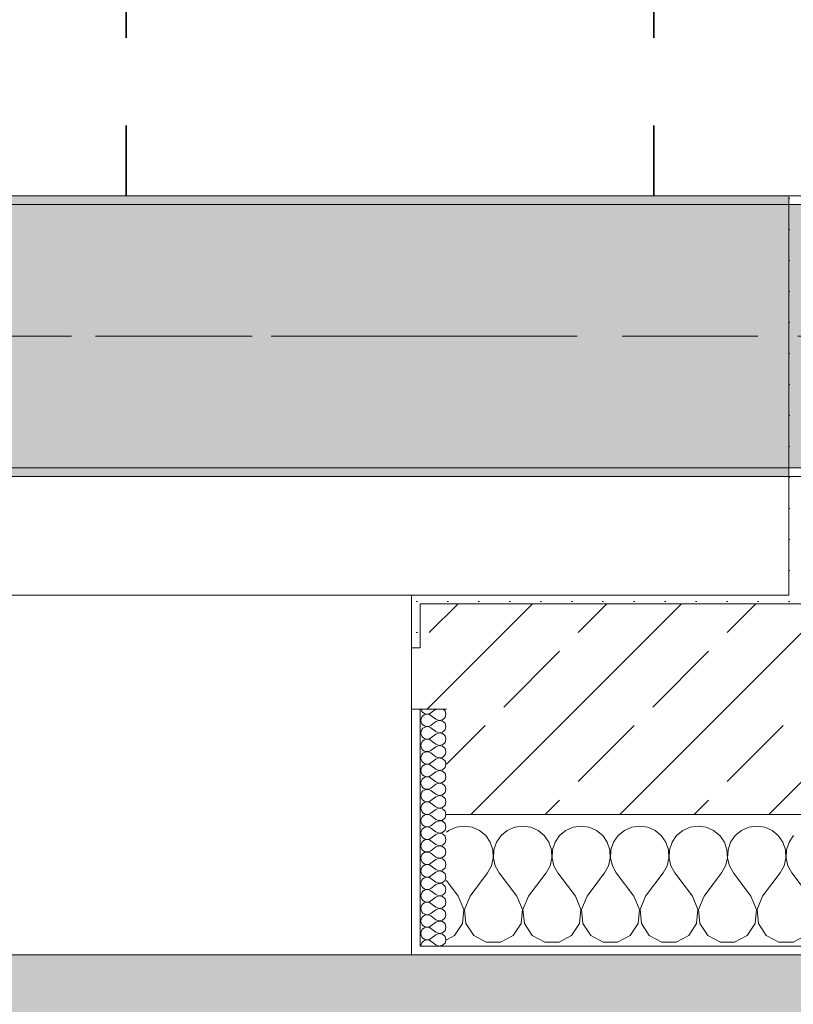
# Model space of a CAD drawing. Header units: metres. Extents: x -3.6 to 84.5, y -11 to 16.8.
# Tile 168 of 229: x 49.9 to 50.8, y -0.2 to 0.9. Entities that reach past the tile are written whole.
import ezdxf

# ---------------------------------------------------------------- set-up
doc = ezdxf.new("R2010")
doc.units = ezdxf.units.M
doc.header["$MEASUREMENT"] = 0
doc.linetypes.add('Achse', pattern=[0.2, 0.1, -0.05, 0, -0.05])
doc.linetypes.add('Strichlinie doppelt', pattern=[0.546806, 0.264583, -0.105833, 0.070556, -0.105833])
for name, color, linetype in [('155 - Bemaßung_ Beschriftung.Ausbau - Deckenelemente', 7, 'Continuous'), ('302 - Elemente.Schraffur', 7, 'Continuous'), ('451 - Universal.Achsen Raster', 7, 'Continuous'), ('604 - Struktur.Wand Aussen', 7, 'Continuous'), ('607 - Struktur.Stütze', 7, 'Continuous'), ('608 - Struktur.Träger', 7, 'Continuous')]:
    doc.layers.add(name, color=color, linetype=linetype)
pattern_1 = [(45, (0, 0), (-0.01767767, 0.01767767), [0, -0.025])]
pattern_2 = [(0, (0, 0), (0, 0.08660254), [0, -0.05]), (0, (0.025, 0.0433), (0, 0.08660254), [0, -0.05])]
pattern_3 = [(45, (0, 0), (-0.08485281, 0.08485281), []), (45, (-0.04243, 0.04243), (-0.08485281, 0.08485281), [0.09, -0.03])]

# ---------------------------------------------------------------- blocks, each defined once
blk = doc.blocks.new('*X79')
at = {"layer": '604 - Struktur.Wand Aussen', "color": 7, "linetype": 'Continuous', "lineweight": 5}
for p, q in [((50.3909, -0.0096), (50.3825, -0.0133)), ((50.4, -0.0083), (50.3909, -0.0096)), ((50.4091, -0.0096), (50.4, -0.0083)), ((50.4175, -0.0133), (50.4091, -0.0096)), ((50.4576, -0.0096), (50.4491, -0.0133)), ((50.4667, -0.0083), (50.4576, -0.0096)), ((50.4758, -0.0096), (50.4667, -0.0083)), ((50.4842, -0.0133), (50.4758, -0.0096)), ((50.5242, -0.0096), (50.5158, -0.0133)), ((50.5333, -0.0083), (50.5242, -0.0096)), ((50.5424, -0.0096), (50.5333, -0.0083)), ((50.5509, -0.0133), (50.5424, -0.0096)), ((50.5909, -0.0096), (50.5825, -0.0133)), ((50.6, -0.0083), (50.5909, -0.0096)), ((50.6091, -0.0096), (50.6, -0.0083)), ((50.6175, -0.0133), (50.6091, -0.0096)), ((50.6576, -0.0096), (50.6491, -0.0133)), ((50.6667, -0.0083), (50.6576, -0.0096)), ((50.6758, -0.0096), (50.6667, -0.0083)), ((50.6842, -0.0133), (50.6758, -0.0096)), ((50.7242, -0.0096), (50.7158, -0.0133)), ((50.7333, -0.0083), (50.7242, -0.0096)), ((50.7424, -0.0096), (50.7333, -0.0083)), ((50.7509, -0.0133), (50.7424, -0.0096)), ((50.3825, -0.0133), (50.38, -0.0154)), ((50.4246, -0.0192), (50.4175, -0.0133)), ((50.4298, -0.0268), (50.4246, -0.0192)), ((50.4421, -0.0192), (50.4369, -0.0268)), ((50.4491, -0.0133), (50.4421, -0.0192)), ((50.4913, -0.0192), (50.4842, -0.0133)), ((50.4965, -0.0268), (50.4913, -0.0192)), ((50.5087, -0.0192), (50.5035, -0.0268)), ((50.5158, -0.0133), (50.5087, -0.0192)), ((50.5579, -0.0192), (50.5509, -0.0133)), ((50.5631, -0.0268), (50.5579, -0.0192)), ((50.5754, -0.0192), (50.5702, -0.0268)), ((50.5825, -0.0133), (50.5754, -0.0192)), ((50.6246, -0.0192), (50.6175, -0.0133)), ((50.6298, -0.0268), (50.6246, -0.0192)), ((50.6421, -0.0192), (50.6369, -0.0268)), ((50.6491, -0.0133), (50.6421, -0.0192)), ((50.6913, -0.0192), (50.6842, -0.0133)), ((50.6965, -0.0268), (50.6913, -0.0192)), ((50.7087, -0.0192), (50.7035, -0.0268)), ((50.7158, -0.0133), (50.7087, -0.0192)), ((50.7579, -0.0192), (50.7509, -0.0133)), ((50.7631, -0.0268), (50.7579, -0.0192)), ((50.7754, -0.0192), (50.7702, -0.0268)), ((50.4328, -0.0355), (50.4298, -0.0268)), ((50.4369, -0.0268), (50.4339, -0.0355)), ((50.4994, -0.0355), (50.4965, -0.0268)), ((50.5035, -0.0268), (50.5006, -0.0355)), ((50.5661, -0.0355), (50.5631, -0.0268)), ((50.5702, -0.0268), (50.5672, -0.0355)), ((50.6328, -0.0355), (50.6298, -0.0268)), ((50.6369, -0.0268), (50.6339, -0.0355)), ((50.6994, -0.0355), (50.6965, -0.0268)), ((50.7035, -0.0268), (50.7006, -0.0355)), ((50.7661, -0.0355), (50.7631, -0.0268)), ((50.7702, -0.0268), (50.7672, -0.0355)), ((50.4311, -0.0536), (50.4332, -0.0447)), ((50.4332, -0.0447), (50.4328, -0.0355)), ((50.4339, -0.0355), (50.4335, -0.0447)), ((50.4335, -0.0447), (50.4355, -0.0536)), ((50.4978, -0.0536), (50.4999, -0.0447)), ((50.4999, -0.0447), (50.4994, -0.0355)), ((50.5006, -0.0355), (50.5001, -0.0447)), ((50.5001, -0.0447), (50.5022, -0.0536)), ((50.5645, -0.0536), (50.5665, -0.0447)), ((50.5665, -0.0447), (50.5661, -0.0355)), ((50.5672, -0.0355), (50.5668, -0.0447)), ((50.5668, -0.0447), (50.5689, -0.0536)), ((50.6311, -0.0536), (50.6332, -0.0447)), ((50.6332, -0.0447), (50.6328, -0.0355)), ((50.6339, -0.0355), (50.6335, -0.0447)), ((50.6335, -0.0447), (50.6355, -0.0536)), ((50.6978, -0.0536), (50.6999, -0.0447)), ((50.6999, -0.0447), (50.6994, -0.0355)), ((50.7006, -0.0355), (50.7001, -0.0447)), ((50.7001, -0.0447), (50.7022, -0.0536)), ((50.7645, -0.0536), (50.7665, -0.0447)), ((50.7665, -0.0447), (50.7661, -0.0355)), ((50.7672, -0.0355), (50.7668, -0.0447)), ((50.7668, -0.0447), (50.7689, -0.0536)), ((50.4267, -0.0617), (50.4311, -0.0536)), ((50.4355, -0.0536), (50.44, -0.0617)), ((50.4933, -0.0617), (50.4978, -0.0536)), ((50.5022, -0.0536), (50.5067, -0.0617)), ((50.56, -0.0617), (50.5645, -0.0536)), ((50.5689, -0.0536), (50.5733, -0.0617)), ((50.6267, -0.0617), (50.6311, -0.0536)), ((50.6355, -0.0536), (50.64, -0.0617)), ((50.6933, -0.0617), (50.6978, -0.0536)), ((50.7022, -0.0536), (50.7067, -0.0617)), ((50.76, -0.0617), (50.7645, -0.0536)), ((50.7689, -0.0536), (50.7733, -0.0617)), ((50.4067, -0.0883), (50.4267, -0.0617)), ((50.46, -0.0883), (50.44, -0.0617)), ((50.4733, -0.0883), (50.4933, -0.0617)), ((50.5267, -0.0883), (50.5067, -0.0617)), ((50.54, -0.0883), (50.56, -0.0617)), ((50.5933, -0.0883), (50.5733, -0.0617)), ((50.6067, -0.0883), (50.6267, -0.0617)), ((50.66, -0.0883), (50.64, -0.0617)), ((50.6733, -0.0883), (50.6933, -0.0617)), ((50.7267, -0.0883), (50.7067, -0.0617)), ((50.74, -0.0883), (50.76, -0.0617)), ((50.7933, -0.0883), (50.7733, -0.0617)), ((50.3933, -0.0883), (50.38, -0.0705)), ((50.3996, -0.1033), (50.3933, -0.0883)), ((50.4067, -0.0883), (50.4004, -0.1033)), ((50.4663, -0.1033), (50.46, -0.0883)), ((50.4733, -0.0883), (50.467, -0.1033)), ((50.533, -0.1033), (50.5267, -0.0883)), ((50.54, -0.0883), (50.5337, -0.1033)), ((50.5996, -0.1033), (50.5933, -0.0883)), ((50.6067, -0.0883), (50.6004, -0.1033)), ((50.6663, -0.1033), (50.66, -0.0883)), ((50.6733, -0.0883), (50.667, -0.1033)), ((50.733, -0.1033), (50.7267, -0.0883)), ((50.74, -0.0883), (50.7337, -0.1033)), ((50.3981, -0.1195), (50.3996, -0.1033)), ((50.4004, -0.1033), (50.4019, -0.1195)), ((50.4648, -0.1195), (50.4663, -0.1033)), ((50.467, -0.1033), (50.4686, -0.1195)), ((50.5314, -0.1195), (50.533, -0.1033)), ((50.5337, -0.1033), (50.5352, -0.1195)), ((50.5981, -0.1195), (50.5996, -0.1033)), ((50.6004, -0.1033), (50.6019, -0.1195)), ((50.6648, -0.1195), (50.6663, -0.1033)), ((50.667, -0.1033), (50.6686, -0.1195)), ((50.7314, -0.1195), (50.733, -0.1033)), ((50.7337, -0.1033), (50.7352, -0.1195)), ((50.3891, -0.133), (50.3981, -0.1195)), ((50.4019, -0.1195), (50.4109, -0.133)), ((50.4558, -0.133), (50.4648, -0.1195)), ((50.4686, -0.1195), (50.4776, -0.133)), ((50.5224, -0.133), (50.5314, -0.1195)), ((50.5352, -0.1195), (50.5442, -0.133)), ((50.5891, -0.133), (50.5981, -0.1195)), ((50.6019, -0.1195), (50.6109, -0.133)), ((50.6558, -0.133), (50.6648, -0.1195)), ((50.6686, -0.1195), (50.6776, -0.133)), ((50.7224, -0.133), (50.7314, -0.1195)), ((50.7352, -0.1195), (50.7442, -0.133)), ((50.38, -0.1379), (50.3891, -0.133)), ((50.4109, -0.133), (50.4252, -0.1407)), ((50.4415, -0.1407), (50.4558, -0.133)), ((50.4776, -0.133), (50.4919, -0.1407)), ((50.5081, -0.1407), (50.5224, -0.133)), ((50.5442, -0.133), (50.5585, -0.1407)), ((50.5748, -0.1407), (50.5891, -0.133)), ((50.6109, -0.133), (50.6252, -0.1407)), ((50.6415, -0.1407), (50.6558, -0.133)), ((50.6776, -0.133), (50.6919, -0.1407)), ((50.7081, -0.1407), (50.7224, -0.133)), ((50.7442, -0.133), (50.7585, -0.1407)), ((50.7748, -0.1407), (50.7891, -0.133)), ((50.4252, -0.1407), (50.4415, -0.1407)), ((50.4919, -0.1407), (50.5081, -0.1407)), ((50.5585, -0.1407), (50.5748, -0.1407)), ((50.6252, -0.1407), (50.6415, -0.1407)), ((50.6919, -0.1407), (50.7081, -0.1407)), ((50.7585, -0.1407), (50.7748, -0.1407))]:
    blk.add_line(p, q, dxfattribs=at)
blk = doc.blocks.new('*X115')
at = {"layer": '604 - Struktur.Wand Aussen', "color": 7, "linetype": 'Continuous', "lineweight": 5}
for p, q in [((50.3509, 0.125), (50.351, 0.1245)), ((50.351, 0.1245), (50.3518, 0.1227)), ((50.3678, 0.125), (50.3621, 0.1207)), ((50.3782, 0.123), (50.3761, 0.125)), ((50.351, 0.1141), (50.3507, 0.1121)), ((50.3518, 0.1159), (50.351, 0.1141)), ((50.3518, 0.1227), (50.353, 0.1212)), ((50.353, 0.1174), (50.3518, 0.1159)), ((50.353, 0.1212), (50.3547, 0.12)), ((50.3547, 0.1185), (50.353, 0.1174)), ((50.3547, 0.12), (50.3565, 0.1194)), ((50.3565, 0.1192), (50.3547, 0.1185)), ((50.3565, 0.1194), (50.3585, 0.1193)), ((50.3585, 0.1193), (50.3565, 0.1192)), ((50.3585, 0.1193), (50.3604, 0.1198)), ((50.3604, 0.1188), (50.3585, 0.1193)), ((50.3604, 0.1198), (50.3621, 0.1207)), ((50.3621, 0.1179), (50.3604, 0.1188)), ((50.3678, 0.1136), (50.3621, 0.1179)), ((50.3678, 0.1136), (50.3715, 0.1122)), ((50.3715, 0.1122), (50.3753, 0.1129)), ((50.3753, 0.1129), (50.3782, 0.1155)), ((50.3793, 0.1193), (50.3782, 0.123)), ((50.3782, 0.1155), (50.3793, 0.1193)), ((50.3507, 0.1121), (50.351, 0.1102)), ((50.351, 0.1102), (50.3518, 0.1084)), ((50.3518, 0.1016), (50.351, 0.0998)), ((50.3518, 0.1084), (50.353, 0.1069)), ((50.353, 0.1031), (50.3518, 0.1016)), ((50.353, 0.1069), (50.3547, 0.1058)), ((50.3547, 0.1042), (50.353, 0.1031)), ((50.3547, 0.1058), (50.3565, 0.1051)), ((50.3565, 0.1049), (50.3547, 0.1042)), ((50.3565, 0.1051), (50.3585, 0.105)), ((50.3585, 0.105), (50.3565, 0.1049)), ((50.3585, 0.105), (50.3604, 0.1055)), ((50.3604, 0.1045), (50.3585, 0.105)), ((50.3604, 0.1055), (50.3621, 0.1064)), ((50.3621, 0.1036), (50.3604, 0.1045)), ((50.3678, 0.1107), (50.3621, 0.1064)), ((50.3678, 0.0993), (50.3621, 0.1036)), ((50.3715, 0.1121), (50.3678, 0.1107)), ((50.3753, 0.1114), (50.3715, 0.1121)), ((50.3782, 0.1088), (50.3753, 0.1114)), ((50.3753, 0.0986), (50.3782, 0.1012)), ((50.3793, 0.105), (50.3782, 0.1088)), ((50.3782, 0.1012), (50.3793, 0.105)), ((50.351, 0.0998), (50.3507, 0.0979)), ((50.3507, 0.0979), (50.351, 0.0959)), ((50.351, 0.0959), (50.3518, 0.0941)), ((50.3518, 0.0941), (50.353, 0.0926)), ((50.353, 0.0926), (50.3547, 0.0915)), ((50.3547, 0.09), (50.353, 0.0888)), ((50.3547, 0.0915), (50.3565, 0.0908)), ((50.3565, 0.0906), (50.3547, 0.09)), ((50.3565, 0.0908), (50.3585, 0.0907)), ((50.3585, 0.0907), (50.3565, 0.0906)), ((50.3585, 0.0907), (50.3604, 0.0912)), ((50.3604, 0.0902), (50.3585, 0.0907)), ((50.3604, 0.0912), (50.3621, 0.0921)), ((50.3621, 0.0893), (50.3604, 0.0902)), ((50.3678, 0.0964), (50.3621, 0.0921)), ((50.3678, 0.0993), (50.3715, 0.0979)), ((50.3715, 0.0978), (50.3678, 0.0964)), ((50.3715, 0.0979), (50.3753, 0.0986)), ((50.3753, 0.0971), (50.3715, 0.0978)), ((50.3782, 0.0945), (50.3753, 0.0971)), ((50.3793, 0.0907), (50.3782, 0.0945)), ((50.3782, 0.087), (50.3793, 0.0907)), ((50.351, 0.0855), (50.3507, 0.0836)), ((50.3507, 0.0836), (50.351, 0.0816)), ((50.3518, 0.0873), (50.351, 0.0855)), ((50.351, 0.0816), (50.3518, 0.0798)), ((50.353, 0.0888), (50.3518, 0.0873)), ((50.3518, 0.0798), (50.353, 0.0783)), ((50.3678, 0.085), (50.3621, 0.0893)), ((50.3678, 0.0821), (50.3621, 0.0779)), ((50.3678, 0.085), (50.3715, 0.0836)), ((50.3715, 0.0835), (50.3678, 0.0821)), ((50.3715, 0.0836), (50.3753, 0.0843)), ((50.3753, 0.0828), (50.3715, 0.0835)), ((50.3753, 0.0843), (50.3782, 0.087)), ((50.3782, 0.0802), (50.3753, 0.0828)), ((50.3793, 0.0764), (50.3782, 0.0802)), ((50.351, 0.0712), (50.3507, 0.0693)), ((50.3507, 0.0693), (50.351, 0.0673)), ((50.3518, 0.073), (50.351, 0.0712)), ((50.351, 0.0673), (50.3518, 0.0655)), ((50.353, 0.0746), (50.3518, 0.073)), ((50.353, 0.0783), (50.3547, 0.0772)), ((50.3547, 0.0757), (50.353, 0.0746)), ((50.3547, 0.0772), (50.3565, 0.0766)), ((50.3565, 0.0763), (50.3547, 0.0757)), ((50.3565, 0.0766), (50.3585, 0.0765)), ((50.3585, 0.0764), (50.3565, 0.0763)), ((50.3585, 0.0765), (50.3604, 0.0769)), ((50.3604, 0.076), (50.3585, 0.0764)), ((50.3604, 0.0769), (50.3621, 0.0779)), ((50.3621, 0.075), (50.3604, 0.076)), ((50.3678, 0.0707), (50.3621, 0.075)), ((50.3678, 0.0679), (50.3621, 0.0636)), ((50.3678, 0.0707), (50.3715, 0.0693)), ((50.3715, 0.0693), (50.3678, 0.0679)), ((50.3715, 0.0693), (50.3753, 0.07)), ((50.3753, 0.0685), (50.3715, 0.0693)), ((50.3753, 0.07), (50.3782, 0.0727)), ((50.3782, 0.0659), (50.3753, 0.0685)), ((50.3782, 0.0727), (50.3793, 0.0764)), ((50.351, 0.057), (50.3507, 0.055)), ((50.3518, 0.0588), (50.351, 0.057)), ((50.3518, 0.0655), (50.353, 0.064)), ((50.353, 0.0603), (50.3518, 0.0588)), ((50.353, 0.064), (50.3547, 0.0629)), ((50.3547, 0.0614), (50.353, 0.0603)), ((50.3547, 0.0629), (50.3565, 0.0623)), ((50.3565, 0.062), (50.3547, 0.0614)), ((50.3565, 0.0623), (50.3585, 0.0622)), ((50.3585, 0.0621), (50.3565, 0.062)), ((50.3585, 0.0622), (50.3604, 0.0626)), ((50.3604, 0.0617), (50.3585, 0.0621)), ((50.3604, 0.0626), (50.3621, 0.0636)), ((50.3621, 0.0607), (50.3604, 0.0617)), ((50.3678, 0.0564), (50.3621, 0.0607)), ((50.3678, 0.0564), (50.3715, 0.055)), ((50.3753, 0.0558), (50.3782, 0.0584)), ((50.3793, 0.0621), (50.3782, 0.0659)), ((50.3782, 0.0584), (50.3793, 0.0621)), ((50.3507, 0.055), (50.351, 0.053)), ((50.351, 0.053), (50.3518, 0.0512)), ((50.3518, 0.0512), (50.353, 0.0497)), ((50.353, 0.046), (50.3518, 0.0445)), ((50.353, 0.0497), (50.3547, 0.0486)), ((50.3547, 0.0471), (50.353, 0.046)), ((50.3547, 0.0486), (50.3565, 0.048)), ((50.3565, 0.0477), (50.3547, 0.0471)), ((50.3565, 0.048), (50.3585, 0.0479)), ((50.3585, 0.0478), (50.3565, 0.0477)), ((50.3585, 0.0479), (50.3604, 0.0483)), ((50.3604, 0.0474), (50.3585, 0.0478)), ((50.3604, 0.0483), (50.3621, 0.0493)), ((50.3621, 0.0464), (50.3604, 0.0474)), ((50.3678, 0.0536), (50.3621, 0.0493)), ((50.3678, 0.0421), (50.3621, 0.0464)), ((50.3715, 0.055), (50.3678, 0.0536)), ((50.3715, 0.055), (50.3753, 0.0558)), ((50.3753, 0.0542), (50.3715, 0.055)), ((50.3782, 0.0516), (50.3753, 0.0542)), ((50.3793, 0.0479), (50.3782, 0.0516)), ((50.3782, 0.0441), (50.3793, 0.0479)), ((50.351, 0.0427), (50.3507, 0.0407)), ((50.3507, 0.0407), (50.351, 0.0388)), ((50.3518, 0.0445), (50.351, 0.0427)), ((50.351, 0.0388), (50.3518, 0.037)), ((50.3518, 0.037), (50.353, 0.0354)), ((50.353, 0.0354), (50.3547, 0.0343)), ((50.3547, 0.0343), (50.3565, 0.0337)), ((50.3565, 0.0337), (50.3585, 0.0336)), ((50.3585, 0.0336), (50.3604, 0.034)), ((50.3604, 0.034), (50.3621, 0.035)), ((50.3678, 0.0393), (50.3621, 0.035)), ((50.3678, 0.0421), (50.3715, 0.0407)), ((50.3715, 0.0407), (50.3678, 0.0393)), ((50.3715, 0.0407), (50.3753, 0.0415)), ((50.3753, 0.04), (50.3715, 0.0407)), ((50.3753, 0.0415), (50.3782, 0.0441)), ((50.3782, 0.0373), (50.3753, 0.04)), ((50.3793, 0.0336), (50.3782, 0.0373)), ((50.351, 0.0284), (50.3507, 0.0264)), ((50.3507, 0.0264), (50.351, 0.0245)), ((50.3518, 0.0302), (50.351, 0.0284)), ((50.351, 0.0245), (50.3518, 0.0227)), ((50.353, 0.0317), (50.3518, 0.0302)), ((50.3518, 0.0227), (50.353, 0.0212)), ((50.3547, 0.0328), (50.353, 0.0317)), ((50.3565, 0.0334), (50.3547, 0.0328)), ((50.3585, 0.0335), (50.3565, 0.0334)), ((50.3604, 0.0331), (50.3585, 0.0335)), ((50.3621, 0.0321), (50.3604, 0.0331)), ((50.3678, 0.0279), (50.3621, 0.0321)), ((50.3678, 0.025), (50.3621, 0.0207)), ((50.3678, 0.0279), (50.3715, 0.0265)), ((50.3715, 0.0264), (50.3678, 0.025)), ((50.3715, 0.0265), (50.3753, 0.0272)), ((50.3753, 0.0257), (50.3715, 0.0264)), ((50.3753, 0.0272), (50.3782, 0.0298)), ((50.3782, 0.023), (50.3753, 0.0257)), ((50.3782, 0.0298), (50.3793, 0.0336)), ((50.3793, 0.0193), (50.3782, 0.023)), ((50.351, 0.0141), (50.3507, 0.0121)), ((50.3507, 0.0121), (50.351, 0.0102)), ((50.3518, 0.0159), (50.351, 0.0141)), ((50.353, 0.0174), (50.3518, 0.0159)), ((50.353, 0.0212), (50.3547, 0.02)), ((50.3547, 0.0185), (50.353, 0.0174)), ((50.3547, 0.02), (50.3565, 0.0194)), ((50.3565, 0.0192), (50.3547, 0.0185)), ((50.3565, 0.0194), (50.3585, 0.0193)), ((50.3585, 0.0193), (50.3565, 0.0192)), ((50.3585, 0.0193), (50.3604, 0.0198)), ((50.3604, 0.0188), (50.3585, 0.0193)), ((50.3604, 0.0198), (50.3621, 0.0207)), ((50.3621, 0.0179), (50.3604, 0.0188)), ((50.3678, 0.0136), (50.3621, 0.0179)), ((50.3678, 0.0136), (50.3715, 0.0122)), ((50.3715, 0.0121), (50.3678, 0.0107)), ((50.3715, 0.0122), (50.3753, 0.0129)), ((50.3753, 0.0114), (50.3715, 0.0121)), ((50.3753, 0.0129), (50.3782, 0.0155)), ((50.3782, 0.0088), (50.3753, 0.0114)), ((50.3782, 0.0155), (50.3793, 0.0193)), ((50.351, 0.0102), (50.3518, 0.0084)), ((50.3518, 0.0016), (50.351, -0.0002)), ((50.3518, 0.0084), (50.353, 0.0069)), ((50.353, 0.0031), (50.3518, 0.0016)), ((50.353, 0.0069), (50.3547, 0.0058)), ((50.3547, 0.0042), (50.353, 0.0031)), ((50.3547, 0.0058), (50.3565, 0.0051)), ((50.3565, 0.0049), (50.3547, 0.0042)), ((50.3565, 0.0051), (50.3585, 0.005)), ((50.3585, 0.005), (50.3565, 0.0049)), ((50.3585, 0.005), (50.3604, 0.0055)), ((50.3604, 0.0045), (50.3585, 0.005)), ((50.3604, 0.0055), (50.3621, 0.0064)), ((50.3621, 0.0036), (50.3604, 0.0045)), ((50.3678, 0.0107), (50.3621, 0.0064)), ((50.3678, -0.0007), (50.3621, 0.0036)), ((50.3753, -0.0014), (50.3782, 0.0012)), ((50.3793, 0.005), (50.3782, 0.0088)), ((50.3782, 0.0012), (50.3793, 0.005)), ((50.351, -0.0002), (50.3507, -0.0021)), ((50.3507, -0.0021), (50.351, -0.0041)), ((50.351, -0.0041), (50.3518, -0.0059)), ((50.3518, -0.0059), (50.353, -0.0074)), ((50.353, -0.0112), (50.3518, -0.0127)), ((50.353, -0.0074), (50.3547, -0.0085)), ((50.3547, -0.01), (50.353, -0.0112)), ((50.3547, -0.0085), (50.3565, -0.0092)), ((50.3565, -0.0094), (50.3547, -0.01)), ((50.3565, -0.0092), (50.3585, -0.0093)), ((50.3585, -0.0093), (50.3565, -0.0094)), ((50.3585, -0.0093), (50.3604, -0.0088)), ((50.3604, -0.0098), (50.3585, -0.0093)), ((50.3604, -0.0088), (50.3621, -0.0079)), ((50.3621, -0.0107), (50.3604, -0.0098)), ((50.3678, -0.0036), (50.3621, -0.0079)), ((50.3678, -0.015), (50.3621, -0.0107)), ((50.3678, -0.0007), (50.3715, -0.0021)), ((50.3715, -0.0022), (50.3678, -0.0036)), ((50.3715, -0.0021), (50.3753, -0.0014)), ((50.3753, -0.0029), (50.3715, -0.0022)), ((50.3782, -0.0055), (50.3753, -0.0029)), ((50.3793, -0.0093), (50.3782, -0.0055)), ((50.3782, -0.013), (50.3793, -0.0093)), ((50.351, -0.0145), (50.3507, -0.0164)), ((50.3507, -0.0164), (50.351, -0.0184)), ((50.3518, -0.0127), (50.351, -0.0145)), ((50.351, -0.0184), (50.3518, -0.0202)), ((50.3518, -0.0202), (50.353, -0.0217)), ((50.353, -0.0217), (50.3547, -0.0228)), ((50.3604, -0.0231), (50.3621, -0.0221)), ((50.3678, -0.0179), (50.3621, -0.0221)), ((50.3678, -0.015), (50.3715, -0.0164)), ((50.3715, -0.0165), (50.3678, -0.0179)), ((50.3715, -0.0164), (50.3753, -0.0157)), ((50.3753, -0.0172), (50.3715, -0.0165)), ((50.3753, -0.0157), (50.3782, -0.013)), ((50.3782, -0.0198), (50.3753, -0.0172)), ((50.3793, -0.0236), (50.3782, -0.0198)), ((50.351, -0.0288), (50.3507, -0.0307)), ((50.3507, -0.0307), (50.351, -0.0327)), ((50.3518, -0.027), (50.351, -0.0288)), ((50.351, -0.0327), (50.3518, -0.0345)), ((50.353, -0.0254), (50.3518, -0.027)), ((50.3547, -0.0243), (50.353, -0.0254)), ((50.3547, -0.0228), (50.3565, -0.0234)), ((50.3565, -0.0237), (50.3547, -0.0243)), ((50.3565, -0.0234), (50.3585, -0.0235)), ((50.3585, -0.0236), (50.3565, -0.0237)), ((50.3585, -0.0235), (50.3604, -0.0231)), ((50.3604, -0.024), (50.3585, -0.0236)), ((50.3621, -0.025), (50.3604, -0.024)), ((50.3678, -0.0293), (50.3621, -0.025)), ((50.3678, -0.0321), (50.3621, -0.0364)), ((50.3678, -0.0293), (50.3715, -0.0307)), ((50.3715, -0.0307), (50.3678, -0.0321)), ((50.3715, -0.0307), (50.3753, -0.03)), ((50.3753, -0.0315), (50.3715, -0.0307)), ((50.3753, -0.03), (50.3782, -0.0273)), ((50.3782, -0.0341), (50.3753, -0.0315)), ((50.3782, -0.0273), (50.3793, -0.0236)), ((50.351, -0.043), (50.3507, -0.045)), ((50.3518, -0.0412), (50.351, -0.043)), ((50.3518, -0.0345), (50.353, -0.036)), ((50.353, -0.0397), (50.3518, -0.0412)), ((50.353, -0.036), (50.3547, -0.0371)), ((50.3547, -0.0386), (50.353, -0.0397)), ((50.3547, -0.0371), (50.3565, -0.0377)), ((50.3565, -0.038), (50.3547, -0.0386)), ((50.3565, -0.0377), (50.3585, -0.0378)), ((50.3585, -0.0379), (50.3565, -0.038)), ((50.3585, -0.0378), (50.3604, -0.0374)), ((50.3604, -0.0383), (50.3585, -0.0379)), ((50.3604, -0.0374), (50.3621, -0.0364)), ((50.3621, -0.0393), (50.3604, -0.0383)), ((50.3678, -0.0436), (50.3621, -0.0393)), ((50.3678, -0.0436), (50.3715, -0.045)), ((50.3715, -0.045), (50.3753, -0.0442)), ((50.3753, -0.0442), (50.3782, -0.0416)), ((50.3793, -0.0379), (50.3782, -0.0341)), ((50.3782, -0.0416), (50.3793, -0.0379)), ((50.3507, -0.045), (50.351, -0.047)), ((50.351, -0.047), (50.3518, -0.0488)), ((50.3518, -0.0555), (50.351, -0.0573)), ((50.3518, -0.0488), (50.353, -0.0503)), ((50.353, -0.054), (50.3518, -0.0555)), ((50.353, -0.0503), (50.3547, -0.0514)), ((50.3547, -0.0529), (50.353, -0.054)), ((50.3547, -0.0514), (50.3565, -0.052)), ((50.3565, -0.0523), (50.3547, -0.0529)), ((50.3565, -0.052), (50.3585, -0.0521)), ((50.3585, -0.0522), (50.3565, -0.0523)), ((50.3585, -0.0521), (50.3604, -0.0517)), ((50.3604, -0.0526), (50.3585, -0.0522)), ((50.3604, -0.0517), (50.3621, -0.0507)), ((50.3621, -0.0536), (50.3604, -0.0526)), ((50.3678, -0.0464), (50.3621, -0.0507)), ((50.3678, -0.0579), (50.3621, -0.0536)), ((50.3715, -0.045), (50.3678, -0.0464)), ((50.3753, -0.0458), (50.3715, -0.045)), ((50.3782, -0.0484), (50.3753, -0.0458)), ((50.3753, -0.0585), (50.3782, -0.0559)), ((50.3793, -0.0521), (50.3782, -0.0484)), ((50.3782, -0.0559), (50.3793, -0.0521)), ((50.351, -0.0573), (50.3507, -0.0593)), ((50.3507, -0.0593), (50.351, -0.0612)), ((50.351, -0.0612), (50.3518, -0.063)), ((50.3518, -0.063), (50.353, -0.0646)), ((50.353, -0.0646), (50.3547, -0.0657)), ((50.3547, -0.0672), (50.353, -0.0683)), ((50.3547, -0.0657), (50.3565, -0.0663)), ((50.3565, -0.0666), (50.3547, -0.0672)), ((50.3565, -0.0663), (50.3585, -0.0664)), ((50.3585, -0.0665), (50.3565, -0.0666)), ((50.3585, -0.0664), (50.3604, -0.066)), ((50.3604, -0.0669), (50.3585, -0.0665)), ((50.3604, -0.066), (50.3621, -0.065)), ((50.3621, -0.0679), (50.3604, -0.0669)), ((50.3678, -0.0607), (50.3621, -0.065)), ((50.3678, -0.0579), (50.3715, -0.0593)), ((50.3715, -0.0593), (50.3678, -0.0607)), ((50.3715, -0.0593), (50.3753, -0.0585)), ((50.3753, -0.06), (50.3715, -0.0593)), ((50.3782, -0.0627), (50.3753, -0.06)), ((50.3793, -0.0664), (50.3782, -0.0627)), ((50.3782, -0.0702), (50.3793, -0.0664)), ((50.351, -0.0716), (50.3507, -0.0736)), ((50.3507, -0.0736), (50.351, -0.0755)), ((50.3518, -0.0698), (50.351, -0.0716)), ((50.351, -0.0755), (50.3518, -0.0773)), ((50.353, -0.0683), (50.3518, -0.0698)), ((50.3518, -0.0773), (50.353, -0.0788)), ((50.3678, -0.0721), (50.3621, -0.0679)), ((50.3678, -0.075), (50.3621, -0.0793)), ((50.3678, -0.0721), (50.3715, -0.0735)), ((50.3715, -0.0736), (50.3678, -0.075)), ((50.3715, -0.0735), (50.3753, -0.0728)), ((50.3753, -0.0743), (50.3715, -0.0736)), ((50.3753, -0.0728), (50.3782, -0.0702)), ((50.3782, -0.077), (50.3753, -0.0743)), ((50.3793, -0.0807), (50.3782, -0.077)), ((50.351, -0.0859), (50.3507, -0.0879)), ((50.3507, -0.0879), (50.351, -0.0898)), ((50.3518, -0.0841), (50.351, -0.0859)), ((50.353, -0.0826), (50.3518, -0.0841)), ((50.353, -0.0788), (50.3547, -0.08)), ((50.3547, -0.0815), (50.353, -0.0826)), ((50.3547, -0.08), (50.3565, -0.0806)), ((50.3565, -0.0808), (50.3547, -0.0815)), ((50.3565, -0.0806), (50.3585, -0.0807)), ((50.3585, -0.0807), (50.3565, -0.0808)), ((50.3585, -0.0807), (50.3604, -0.0802)), ((50.3604, -0.0812), (50.3585, -0.0807)), ((50.3604, -0.0802), (50.3621, -0.0793)), ((50.3621, -0.0821), (50.3604, -0.0812)), ((50.3678, -0.0864), (50.3621, -0.0821)), ((50.3678, -0.0893), (50.3621, -0.0936)), ((50.3678, -0.0864), (50.3715, -0.0878)), ((50.3715, -0.0879), (50.3678, -0.0893)), ((50.3715, -0.0878), (50.3753, -0.0871)), ((50.3753, -0.0886), (50.3715, -0.0879)), ((50.3753, -0.0871), (50.3782, -0.0845)), ((50.3782, -0.0912), (50.3753, -0.0886)), ((50.3782, -0.0845), (50.3793, -0.0807)), ((50.351, -0.1002), (50.3507, -0.1021)), ((50.351, -0.0898), (50.3518, -0.0916)), ((50.3518, -0.0984), (50.351, -0.1002)), ((50.3518, -0.0916), (50.353, -0.0931)), ((50.353, -0.0969), (50.3518, -0.0984)), ((50.353, -0.0931), (50.3547, -0.0942)), ((50.3547, -0.0958), (50.353, -0.0969)), ((50.3547, -0.0942), (50.3565, -0.0949)), ((50.3565, -0.0951), (50.3547, -0.0958)), ((50.3565, -0.0949), (50.3585, -0.095)), ((50.3585, -0.095), (50.3565, -0.0951)), ((50.3585, -0.095), (50.3604, -0.0945)), ((50.3604, -0.0955), (50.3585, -0.095)), ((50.3604, -0.0945), (50.3621, -0.0936)), ((50.3621, -0.0964), (50.3604, -0.0955)), ((50.3678, -0.1007), (50.3621, -0.0964)), ((50.3678, -0.1007), (50.3715, -0.1021)), ((50.3753, -0.1014), (50.3782, -0.0988)), ((50.3793, -0.095), (50.3782, -0.0912)), ((50.3782, -0.0988), (50.3793, -0.095)), ((50.3507, -0.1021), (50.351, -0.1041)), ((50.351, -0.1041), (50.3518, -0.1059)), ((50.3518, -0.1059), (50.353, -0.1074)), ((50.353, -0.1112), (50.3518, -0.1127)), ((50.353, -0.1074), (50.3547, -0.1085)), ((50.3547, -0.11), (50.353, -0.1112)), ((50.3547, -0.1085), (50.3565, -0.1092)), ((50.3565, -0.1094), (50.3547, -0.11)), ((50.3565, -0.1092), (50.3585, -0.1093)), ((50.3585, -0.1093), (50.3565, -0.1094)), ((50.3585, -0.1093), (50.3604, -0.1088)), ((50.3604, -0.1098), (50.3585, -0.1093)), ((50.3604, -0.1088), (50.3621, -0.1079)), ((50.3621, -0.1107), (50.3604, -0.1098)), ((50.3678, -0.1036), (50.3621, -0.1079)), ((50.3678, -0.115), (50.3621, -0.1107)), ((50.3715, -0.1022), (50.3678, -0.1036)), ((50.3715, -0.1021), (50.3753, -0.1014)), ((50.3753, -0.1029), (50.3715, -0.1022)), ((50.3782, -0.1055), (50.3753, -0.1029)), ((50.3793, -0.1093), (50.3782, -0.1055)), ((50.3782, -0.113), (50.3793, -0.1093)), ((50.351, -0.1145), (50.3507, -0.1164)), ((50.3507, -0.1164), (50.351, -0.1184)), ((50.3518, -0.1127), (50.351, -0.1145)), ((50.351, -0.1184), (50.3518, -0.1202)), ((50.3518, -0.1202), (50.353, -0.1217)), ((50.353, -0.1217), (50.3547, -0.1228)), ((50.3547, -0.1228), (50.3565, -0.1234)), ((50.3585, -0.1235), (50.3604, -0.1231)), ((50.3604, -0.1231), (50.3621, -0.1221)), ((50.3678, -0.1179), (50.3621, -0.1221)), ((50.3678, -0.115), (50.3715, -0.1164)), ((50.3715, -0.1165), (50.3678, -0.1179)), ((50.3715, -0.1164), (50.3753, -0.1157)), ((50.3753, -0.1172), (50.3715, -0.1165)), ((50.3753, -0.1157), (50.3782, -0.113)), ((50.3782, -0.1198), (50.3753, -0.1172)), ((50.3793, -0.1236), (50.3782, -0.1198)), ((50.351, -0.1288), (50.3507, -0.1307)), ((50.3507, -0.1307), (50.351, -0.1327)), ((50.3518, -0.127), (50.351, -0.1288)), ((50.351, -0.1327), (50.3518, -0.1345)), ((50.353, -0.1254), (50.3518, -0.127)), ((50.3518, -0.1345), (50.353, -0.136)), ((50.3547, -0.1243), (50.353, -0.1254)), ((50.3565, -0.1237), (50.3547, -0.1243)), ((50.3565, -0.1234), (50.3585, -0.1235)), ((50.3585, -0.1236), (50.3565, -0.1237)), ((50.3604, -0.124), (50.3585, -0.1236)), ((50.3621, -0.125), (50.3604, -0.124)), ((50.3678, -0.1293), (50.3621, -0.125)), ((50.3678, -0.1321), (50.3621, -0.1364)), ((50.3678, -0.1293), (50.3715, -0.1307)), ((50.3715, -0.1307), (50.3678, -0.1321)), ((50.3715, -0.1307), (50.3753, -0.13)), ((50.3753, -0.1315), (50.3715, -0.1307)), ((50.3753, -0.13), (50.3782, -0.1273)), ((50.3782, -0.1341), (50.3753, -0.1315)), ((50.3782, -0.1273), (50.3793, -0.1236)), ((50.3793, -0.1379), (50.3782, -0.1341)), ((50.351, -0.143), (50.3507, -0.145)), ((50.3518, -0.1412), (50.351, -0.143)), ((50.353, -0.1397), (50.3518, -0.1412)), ((50.353, -0.136), (50.3547, -0.1371)), ((50.3547, -0.1386), (50.353, -0.1397)), ((50.3547, -0.1371), (50.3565, -0.1377)), ((50.3565, -0.138), (50.3547, -0.1386)), ((50.3565, -0.1377), (50.3585, -0.1378)), ((50.3585, -0.1379), (50.3565, -0.138)), ((50.3585, -0.1378), (50.3604, -0.1374)), ((50.3604, -0.1383), (50.3585, -0.1379)), ((50.3604, -0.1374), (50.3621, -0.1364)), ((50.3621, -0.1393), (50.3604, -0.1383)), ((50.3678, -0.1436), (50.3621, -0.1393)), ((50.3678, -0.1436), (50.3715, -0.145)), ((50.3715, -0.145), (50.3753, -0.1442)), ((50.3753, -0.1442), (50.3782, -0.1416)), ((50.3782, -0.1416), (50.3793, -0.1379))]:
    blk.add_line(p, q, dxfattribs=at)

msp = doc.modelspace()

# ---------------------------------------------------------------- hatches: boundary and pattern name
at = {"layer": '302 - Elemente.Schraffur', "linetype": 'Continuous', "lineweight": 0, "true_color": 0x191919}
msp.add_hatch(color=250, dxfattribs=at).paths.add_polyline_path([(43.73, -3.31), (55.22, -3.31), (55.22, -0.155), (43.73, -0.155)])
at = {"layer": '604 - Struktur.Wand Aussen', "linetype": 'Continuous', "lineweight": 0, "true_color": 0x000000}
h = msp.add_hatch(dxfattribs=at)
h.set_pattern_fill('Gips_0001', color=18, style=0, pattern_type=2)
h.set_pattern_definition(pattern_1)
h.paths.add_polyline_path([(50.35, 0.255), (50.34, 0.255), (50.34, 0.195), (50.35, 0.195)])
h = msp.add_hatch(dxfattribs=at)
h.set_pattern_fill('Gips_0001', color=18, style=0, pattern_type=2)
h.set_pattern_definition(pattern_1)
h.paths.add_polyline_path([(50.77, 0.255), (50.35, 0.255), (50.35, 0.245), (50.77, 0.245)])
h = msp.add_hatch(dxfattribs=at)
h.set_pattern_fill('Beton__Stahlbeton_0001', color=18, style=0, pattern_type=2)
h.set_pattern_definition(pattern_3)
h.paths.add_polyline_path([(50.34, 0.195), (50.34, 0.125), (50.35, 0.125), (50.38, 0.125), (50.38, 0.005), (51.51, 0.005), (51.51, 0.125), (51.54, 0.125), (51.55, 0.125), (51.55, 0.195), (51.54, 0.195), (51.54, 0.245), (50.35, 0.245), (50.35, 0.195)])
h = msp.add_hatch(dxfattribs=at)
h.set_pattern_fill('Verputz_0001', color=18, style=0, pattern_type=2)
h.set_pattern_definition(pattern_2)
h.paths.add_polyline_path([(50.35, -0.155), (50.35, 0.125), (50.34, 0.125), (50.34, -0.155)])
h = msp.add_hatch(dxfattribs=at)
h.set_pattern_fill('Verputz_0001', color=18, style=0, pattern_type=2)
h.set_pattern_definition(pattern_2)
h.paths.add_polyline_path([(50.35, -0.155), (51.54, -0.155), (51.54, -0.145), (50.35, -0.145)])
at = {"layer": '607 - Struktur.Stütze', "linetype": 'Continuous', "lineweight": 0, "true_color": 0x000000}
h = msp.add_hatch(dxfattribs=at)
h.set_pattern_fill('Gips_0001', color=18, style=0, pattern_type=2)
h.set_pattern_definition(pattern_1)
h.paths.add_polyline_path([(50.77, 0.71), (50.77, 0.255), (50.78, 0.255), (50.78, 0.7), (50.86, 0.7), (50.86, 0.71)])
h = msp.add_hatch(dxfattribs=at)
h.set_pattern_fill('Gips_0001', color=18, style=0, pattern_type=2)
h.set_pattern_definition(pattern_1)
h.paths.add_polyline_path([(50.77, 0.255), (50.77, 0.245), (51.09, 0.245), (51.09, 0.255), (51.08, 0.255), (51.08, 0.25), (50.78, 0.25), (50.78, 0.255)])
at = {"layer": '608 - Struktur.Träger', "linetype": 'Continuous', "lineweight": 0, "true_color": 0x000000}
h = msp.add_hatch(dxfattribs=at)
h.set_pattern_fill('Gips_0001', color=18, style=0, pattern_type=2)
h.set_pattern_definition(pattern_1)
h.paths.add_polyline_path([(47.49, 0.71), (47.49, 0.7), (50.77, 0.7), (50.77, 0.71)])
h = msp.add_hatch(dxfattribs=at)
h.set_pattern_fill('Beton__Stahlbeton_0001', color=18, style=0, pattern_type=2)
h.set_pattern_definition(pattern_3)
h.paths.add_polyline_path([(0.69, 0.7), (0.38, 0.7), (0.38, 0.4), (0.69, 0.4), (3.97, 0.4), (4.29, 0.4), (7.57, 0.4), (7.89, 0.4), (11.17, 0.4), (11.49, 0.4), (14.77, 0.4), (15.09, 0.4), (18.37, 0.4), (18.69, 0.4), (21.97, 0.4), (22.29, 0.4), (25.57, 0.4), (25.89, 0.4), (29.17, 0.4), (29.49, 0.4), (32.77, 0.4), (33.09, 0.4), (36.37, 0.4), (36.69, 0.4), (39.97, 0.4), (40.29, 0.4), (43.57, 0.4), (43.89, 0.4), (47.17, 0.4), (47.49, 0.4), (50.77, 0.4), (51.09, 0.4), (54.37, 0.4), (54.69, 0.4), (57.97, 0.4), (58.29, 0.4), (61.57, 0.4), (61.88, 0.4), (61.88, 0.7), (61.57, 0.7), (58.29, 0.7), (57.97, 0.7), (54.69, 0.7), (54.37, 0.7), (51.09, 0.7), (50.77, 0.7), (47.49, 0.7), (47.17, 0.7), (43.89, 0.7), (43.57, 0.7), (40.29, 0.7), (39.9, 0.7), (36.69, 0.7), (36.37, 0.7), (33.09, 0.7), (32.77, 0.7), (29.49, 0.7), (29.17, 0.7), (25.89, 0.7), (25.57, 0.7), (22.29, 0.7), (21.97, 0.7), (18.69, 0.7), (18.37, 0.7), (15.09, 0.7), (14.77, 0.7), (11.49, 0.7), (11.17, 0.7), (7.89, 0.7), (7.57, 0.7), (4.29, 0.7), (3.97, 0.7)])
h = msp.add_hatch(dxfattribs=at)
h.set_pattern_fill('Gips_0001', color=18, style=0, pattern_type=2)
h.set_pattern_definition(pattern_1)
h.paths.add_polyline_path([(47.49, 0.4), (47.49, 0.39), (50.77, 0.39), (50.77, 0.4)])

# ---------------------------------------------------------------- linework, layer by layer
at = {"layer": '155 - Bemaßung_ Beschriftung.Ausbau - Deckenelemente', "color": 7, "linetype": 'Achse', "lineweight": 35}
for p, q in [((50.015, 5.19), (50.015, 0.71)), ((50.616, 5.19), (50.616, 0.71))]:
    msp.add_line(p, q, dxfattribs=at)
at = {"layer": '451 - Universal.Achsen Raster', "color": 160, "linetype": 'Strichlinie doppelt', "lineweight": 9, "true_color": 0x3232ff}
msp.add_line((64.935, 0.55), (-3.175, 0.55), dxfattribs=at)
at = {"layer": '604 - Struktur.Wand Aussen', "color": 7, "linetype": 'Continuous', "lineweight": 13}
for p, q in [((50.34, 0.255), (47.94, 0.255)), ((51.54, 0.245), (50.35, 0.245)), ((50.35, 0.245), (50.35, 0.195)), ((50.34, 0.125), (50.34, 0.195)), ((50.38, 0.005), (51.51, 0.005)), ((47.94, -0.155), (50.34, -0.155))]:
    msp.add_line(p, q, dxfattribs=at)
at = {"layer": '604 - Struktur.Wand Aussen', "color": 7, "linetype": 'Continuous', "lineweight": 5}
for p, q in [((50.34, 0.245), (50.34, 0.255)), ((50.35, 0.255), (50.34, 0.255)), ((50.34, 0.195), (50.34, 0.245)), ((50.35, 0.195), (50.34, 0.195)), ((50.34, 0.005), (50.34, 0.125)), ((50.35, 0.125), (50.34, 0.125)), ((50.38, 0.125), (50.35, 0.125)), ((50.35, 0.125), (50.35, -0.145)), ((50.35, -0.145), (50.35, 0.125)), ((50.34, -0.005), (50.34, 0.005)), ((50.34, -0.145), (50.34, -0.005)), ((50.34, -0.155), (50.34, -0.145)), ((50.38, -0.145), (50.35, -0.145)), ((50.38, -0.145), (51.51, -0.145)), ((50.35, -0.155), (50.34, -0.155))]:
    msp.add_line(p, q, dxfattribs=at)
at = {"layer": '604 - Struktur.Wand Aussen', "color": 7, "linetype": 'Continuous', "lineweight": 5, "flags": 128}
for points in [[(50.77, 0.255), (50.35, 0.255)], [(50.35, -0.155), (51.54, -0.155)]]:
    msp.add_lwpolyline(points, dxfattribs=at)
at = {"layer": '607 - Struktur.Stütze', "color": 7, "linetype": 'Continuous', "lineweight": 5, "flags": 128}
msp.add_lwpolyline([(50.86, 0.71), (50.77, 0.71), (50.77, 0.255)], dxfattribs=at)
at = {"layer": '608 - Struktur.Träger', "color": 7, "linetype": 'Continuous', "lineweight": 13}
for p, q in [((0.38, 0.71), (61.88, 0.71)), ((50.77, 0.7), (47.49, 0.7)), ((51.09, 0.7), (50.77, 0.7)), ((0.38, 0.39), (61.88, 0.39))]:
    msp.add_line(p, q, dxfattribs=at)
at = {"layer": '608 - Struktur.Träger', "color": 7, "linetype": 'Continuous', "lineweight": 5}
for p, q in [((50.77, 0.71), (47.49, 0.71)), ((50.77, 0.71), (50.77, 0.7)), ((50.77, 0.4), (50.77, 0.39)), ((50.77, 0.39), (47.49, 0.39))]:
    msp.add_line(p, q, dxfattribs=at)
at = {"layer": '608 - Struktur.Träger', "color": 7, "linetype": 'Achse', "lineweight": 9}
msp.add_line((0.38, 0.55), (61.88, 0.55), dxfattribs=at)
at = {"layer": '608 - Struktur.Träger', "color": 7, "linetype": 'Continuous', "lineweight": 13, "flags": 128}
msp.add_lwpolyline([(61.88, 0.4), (61.57, 0.4), (58.29, 0.4), (57.97, 0.4), (54.69, 0.4), (54.37, 0.4), (51.09, 0.4), (50.77, 0.4), (47.49, 0.4), (47.17, 0.4)], dxfattribs=at)

# ---------------------------------------------------------------- block references
at = {"layer": '604 - Struktur.Wand Aussen', "color": 7, "lineweight": 18}
for name in ['*X115', '*X79']:
    msp.add_blockref(name, (0, 0), dxfattribs=at)

doc.saveas('drawing.dxf')
